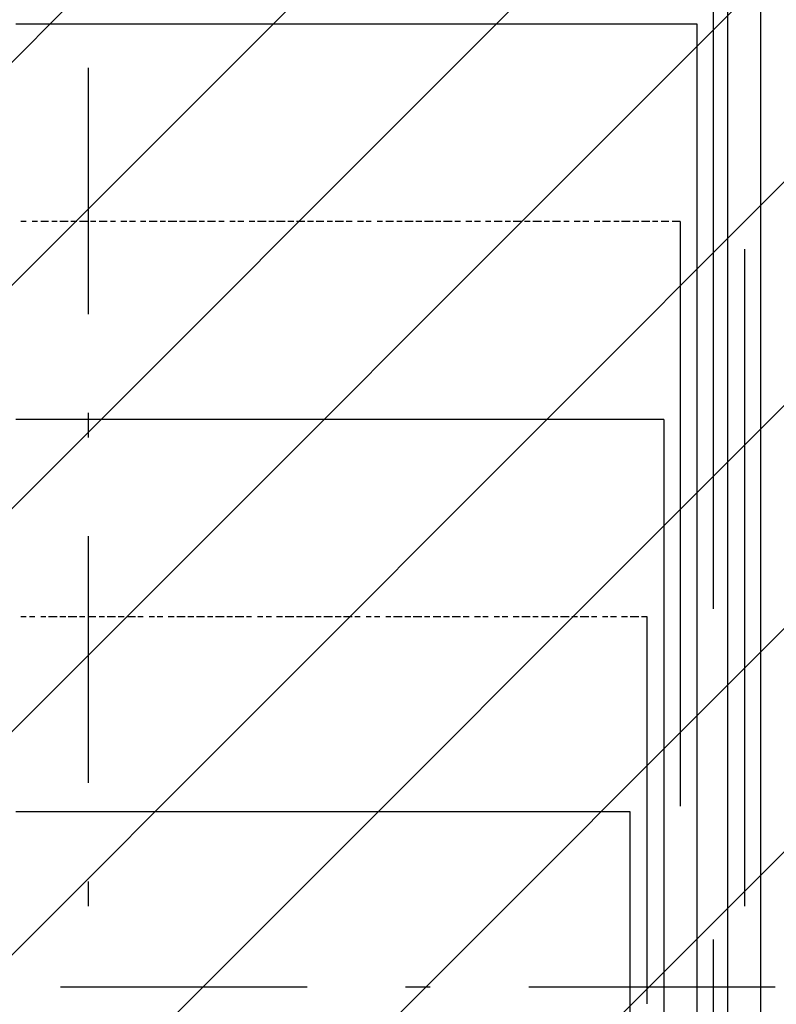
# Model space of a CAD drawing. Extents: x 997 to 109698, y 921 to 94021.
# Tile 84 of 256: x 34589 to 35740, y 4879 to 6377. Entities that reach past the tile are written whole.
import ezdxf

# ---------------------------------------------------------------- set-up
doc = ezdxf.new("R2010")
doc.units = 0
doc.header["$MEASUREMENT"] = 0
doc.layers.add('12', color=7, linetype='CONTINUOUS')
doc.layers.add('28', color=7, linetype='CONTINUOUS')

msp = doc.modelspace()

# ---------------------------------------------------------------- linework, layer by layer
at = {"layer": '12', "color": 1}
for p, q in [((35665.601607, 6971.953237), (35665.601607, 6340.953237)), ((35716.601607, 5641.953237), (35716.601607, 6640.953237)), ((34590.601607, 6369.953237), (34582.601607, 6369.953237)), ((34598.601607, 6369.953237), (34590.601607, 6369.953237)), ((34611.601607, 6369.953237), (34598.601607, 6369.953237)), ((34620.601607, 6369.953237), (34611.601607, 6369.953237)), ((34632.601607, 6369.953237), (34620.601607, 6369.953237)), ((34641.601607, 6369.953237), (34632.601607, 6369.953237)), ((34649.601607, 6369.953237), (34641.601607, 6369.953237)), ((34662.601607, 6369.953237), (34649.601607, 6369.953237)), ((34670.601607, 6369.953237), (34662.601607, 6369.953237)), ((34679.601607, 6369.953237), (34670.601607, 6369.953237)), ((34692.601607, 6369.953237), (34679.601607, 6369.953237)), ((34700.601607, 6369.953237), (34692.601607, 6369.953237)), ((34709.601607, 6369.953237), (34700.601607, 6369.953237)), ((34721.601607, 6369.953237), (34709.601607, 6369.953237)), ((34730.601607, 6369.953237), (34721.601607, 6369.953237)), ((34742.601607, 6369.953237), (34730.601607, 6369.953237)), ((34751.601607, 6369.953237), (34742.601607, 6369.953237)), ((34759.601607, 6369.953237), (34751.601607, 6369.953237)), ((34772.601607, 6369.953237), (34759.601607, 6369.953237)), ((34780.601607, 6369.953237), (34772.601607, 6369.953237)), ((34789.601607, 6369.953237), (34780.601607, 6369.953237)), ((34802.601607, 6369.953237), (34789.601607, 6369.953237)), ((34810.601607, 6369.953237), (34802.601607, 6369.953237)), ((34819.601607, 6369.953237), (34810.601607, 6369.953237)), ((34831.601607, 6369.953237), (34819.601607, 6369.953237)), ((34840.601607, 6369.953237), (34831.601607, 6369.953237)), ((34853.601607, 6369.953237), (34840.601607, 6369.953237)), ((34861.601607, 6369.953237), (34853.601607, 6369.953237)), ((34869.601607, 6369.953237), (34861.601607, 6369.953237)), ((34882.601607, 6369.953237), (34869.601607, 6369.953237)), ((34891.601607, 6369.953237), (34882.601607, 6369.953237)), ((34899.601607, 6369.953237), (34891.601607, 6369.953237)), ((34912.601607, 6369.953237), (34899.601607, 6369.953237)), ((34920.601607, 6369.953237), (34912.601607, 6369.953237)), ((34929.601607, 6369.953237), (34920.601607, 6369.953237)), ((34941.601607, 6369.953237), (34929.601607, 6369.953237)), ((34950.601607, 6369.953237), (34941.601607, 6369.953237)), ((34963.601607, 6369.953237), (34950.601607, 6369.953237)), ((34971.601607, 6369.953237), (34963.601607, 6369.953237)), ((34979.601607, 6369.953237), (34971.601607, 6369.953237)), ((34992.601607, 6369.953237), (34979.601607, 6369.953237)), ((35001.601607, 6369.953237), (34992.601607, 6369.953237)), ((35009.601607, 6369.953237), (35001.601607, 6369.953237)), ((35022.601607, 6369.953237), (35009.601607, 6369.953237)), ((35030.601607, 6369.953237), (35022.601607, 6369.953237)), ((35039.601607, 6369.953237), (35030.601607, 6369.953237)), ((35051.601607, 6369.953237), (35039.601607, 6369.953237)), ((35060.601607, 6369.953237), (35051.601607, 6369.953237)), ((35068.601607, 6369.953237), (35060.601607, 6369.953237)), ((35081.601607, 6369.953237), (35068.601607, 6369.953237)), ((35090.601607, 6369.953237), (35081.601607, 6369.953237)), ((35102.601607, 6369.953237), (35090.601607, 6369.953237)), ((35111.601607, 6369.953237), (35102.601607, 6369.953237)), ((35119.601607, 6369.953237), (35111.601607, 6369.953237)), ((35132.601607, 6369.953237), (35119.601607, 6369.953237)), ((35140.601607, 6369.953237), (35132.601607, 6369.953237)), ((35149.601607, 6369.953237), (35140.601607, 6369.953237)), ((35162.601607, 6369.953237), (35149.601607, 6369.953237)), ((35170.601607, 6369.953237), (35162.601607, 6369.953237)), ((35178.601607, 6369.953237), (35170.601607, 6369.953237)), ((35191.601607, 6369.953237), (35178.601607, 6369.953237)), ((35200.601607, 6369.953237), (35191.601607, 6369.953237)), ((35212.601607, 6369.953237), (35200.601607, 6369.953237)), ((35221.601607, 6369.953237), (35212.601607, 6369.953237)), ((35229.601607, 6369.953237), (35221.601607, 6369.953237)), ((35242.601607, 6369.953237), (35229.601607, 6369.953237)), ((35250.601607, 6369.953237), (35242.601607, 6369.953237)), ((35259.601607, 6369.953237), (35250.601607, 6369.953237)), ((35272.601607, 6369.953237), (35259.601607, 6369.953237)), ((35280.601607, 6369.953237), (35272.601607, 6369.953237)), ((35289.601607, 6369.953237), (35280.601607, 6369.953237)), ((35301.601607, 6369.953237), (35289.601607, 6369.953237)), ((35310.601607, 6369.953237), (35301.601607, 6369.953237)), ((35322.601607, 6369.953237), (35310.601607, 6369.953237)), ((35331.601607, 6369.953237), (35322.601607, 6369.953237)), ((35339.601607, 6369.953237), (35331.601607, 6369.953237)), ((35352.601607, 6369.953237), (35339.601607, 6369.953237)), ((35360.601607, 6369.953237), (35352.601607, 6369.953237)), ((35369.601607, 6369.953237), (35360.601607, 6369.953237)), ((35382.601607, 6369.953237), (35369.601607, 6369.953237)), ((35390.601607, 6369.953237), (35382.601607, 6369.953237)), ((35399.601607, 6369.953237), (35390.601607, 6369.953237)), ((35411.601607, 6369.953237), (35399.601607, 6369.953237)), ((35420.601607, 6369.953237), (35411.601607, 6369.953237)), ((35432.601607, 6369.953237), (35420.601607, 6369.953237)), ((35441.601607, 6369.953237), (35432.601607, 6369.953237)), ((35449.601607, 6369.953237), (35441.601607, 6369.953237)), ((35462.601607, 6369.953237), (35449.601607, 6369.953237)), ((35471.601607, 6369.953237), (35462.601607, 6369.953237)), ((35479.601607, 6369.953237), (35471.601607, 6369.953237)), ((35492.601607, 6369.953237), (35479.601607, 6369.953237)), ((35500.601607, 6369.953237), (35492.601607, 6369.953237)), ((35509.601607, 6369.953237), (35500.601607, 6369.953237)), ((35521.601607, 6369.953237), (35509.601607, 6369.953237)), ((35530.601607, 6369.953237), (35521.601607, 6369.953237)), ((35543.601607, 6369.953237), (35530.601607, 6369.953237)), ((35551.601607, 6369.953237), (35543.601607, 6369.953237)), ((35559.601607, 6369.953237), (35551.601607, 6369.953237)), ((35572.601607, 6369.953237), (35559.601607, 6369.953237)), ((35581.601607, 6369.953237), (35572.601607, 6369.953237)), ((35589.601607, 6369.953237), (35581.601607, 6369.953237)), ((35602.601607, 6369.953237), (35589.601607, 6369.953237)), ((35610.601607, 6369.953237), (35602.601607, 6369.953237)), ((35619.601607, 6369.953237), (35610.601607, 6369.953237)), ((35619.601607, 5540.953237), (35619.601607, 6369.953237)), ((35665.601607, 6340.953237), (35665.601607, 5341.953237)), ((34590.601607, 5768.953237), (34582.601607, 5768.953237)), ((34598.601607, 5768.953237), (34590.601607, 5768.953237)), ((34611.601607, 5768.953237), (34598.601607, 5768.953237)), ((34620.601607, 5768.953237), (34611.601607, 5768.953237)), ((34632.601607, 5768.953237), (34620.601607, 5768.953237)), ((34641.601607, 5768.953237), (34632.601607, 5768.953237)), ((34649.601607, 5768.953237), (34641.601607, 5768.953237)), ((34662.601607, 5768.953237), (34649.601607, 5768.953237)), ((34670.601607, 5768.953237), (34662.601607, 5768.953237)), ((34679.601607, 5768.953237), (34670.601607, 5768.953237)), ((34692.601607, 5768.953237), (34679.601607, 5768.953237)), ((34700.601607, 5768.953237), (34692.601607, 5768.953237)), ((34709.601607, 5768.953237), (34700.601607, 5768.953237)), ((34721.601607, 5768.953237), (34709.601607, 5768.953237)), ((34730.601607, 5768.953237), (34721.601607, 5768.953237)), ((34742.601607, 5768.953237), (34730.601607, 5768.953237)), ((34751.601607, 5768.953237), (34742.601607, 5768.953237)), ((34759.601607, 5768.953237), (34751.601607, 5768.953237)), ((34772.601607, 5768.953237), (34759.601607, 5768.953237)), ((34780.601607, 5768.953237), (34772.601607, 5768.953237)), ((34789.601607, 5768.953237), (34780.601607, 5768.953237)), ((34802.601607, 5768.953237), (34789.601607, 5768.953237)), ((34810.601607, 5768.953237), (34802.601607, 5768.953237)), ((34819.601607, 5768.953237), (34810.601607, 5768.953237)), ((34831.601607, 5768.953237), (34819.601607, 5768.953237)), ((34840.601607, 5768.953237), (34831.601607, 5768.953237)), ((34853.601607, 5768.953237), (34840.601607, 5768.953237)), ((34861.601607, 5768.953237), (34853.601607, 5768.953237)), ((34869.601607, 5768.953237), (34861.601607, 5768.953237)), ((34882.601607, 5768.953237), (34869.601607, 5768.953237)), ((34891.601607, 5768.953237), (34882.601607, 5768.953237)), ((34899.601607, 5768.953237), (34891.601607, 5768.953237)), ((34912.601607, 5768.953237), (34899.601607, 5768.953237)), ((34920.601607, 5768.953237), (34912.601607, 5768.953237)), ((34929.601607, 5768.953237), (34920.601607, 5768.953237)), ((34941.601607, 5768.953237), (34929.601607, 5768.953237)), ((34950.601607, 5768.953237), (34941.601607, 5768.953237)), ((34963.601607, 5768.953237), (34950.601607, 5768.953237)), ((34971.601607, 5768.953237), (34963.601607, 5768.953237)), ((34979.601607, 5768.953237), (34971.601607, 5768.953237)), ((34992.601607, 5768.953237), (34979.601607, 5768.953237)), ((35001.601607, 5768.953237), (34992.601607, 5768.953237)), ((35009.601607, 5768.953237), (35001.601607, 5768.953237)), ((35022.601607, 5768.953237), (35009.601607, 5768.953237)), ((35030.601607, 5768.953237), (35022.601607, 5768.953237)), ((35039.601607, 5768.953237), (35030.601607, 5768.953237)), ((35051.601607, 5768.953237), (35039.601607, 5768.953237)), ((35060.601607, 5768.953237), (35051.601607, 5768.953237)), ((35068.601607, 5768.953237), (35060.601607, 5768.953237)), ((35081.601607, 5768.953237), (35068.601607, 5768.953237)), ((35090.601607, 5768.953237), (35081.601607, 5768.953237)), ((35102.601607, 5768.953237), (35090.601607, 5768.953237)), ((35111.601607, 5768.953237), (35102.601607, 5768.953237)), ((35119.601607, 5768.953237), (35111.601607, 5768.953237)), ((35132.601607, 5768.953237), (35119.601607, 5768.953237)), ((35140.601607, 5768.953237), (35132.601607, 5768.953237)), ((35149.601607, 5768.953237), (35140.601607, 5768.953237)), ((35162.601607, 5768.953237), (35149.601607, 5768.953237)), ((35170.601607, 5768.953237), (35162.601607, 5768.953237)), ((35178.601607, 5768.953237), (35170.601607, 5768.953237)), ((35191.601607, 5768.953237), (35178.601607, 5768.953237)), ((35200.601607, 5768.953237), (35191.601607, 5768.953237)), ((35212.601607, 5768.953237), (35200.601607, 5768.953237)), ((35221.601607, 5768.953237), (35212.601607, 5768.953237)), ((35229.601607, 5768.953237), (35221.601607, 5768.953237)), ((35242.601607, 5768.953237), (35229.601607, 5768.953237)), ((35250.601607, 5768.953237), (35242.601607, 5768.953237)), ((35259.601607, 5768.953237), (35250.601607, 5768.953237)), ((35272.601607, 5768.953237), (35259.601607, 5768.953237)), ((35280.601607, 5768.953237), (35272.601607, 5768.953237)), ((35289.601607, 5768.953237), (35280.601607, 5768.953237)), ((35301.601607, 5768.953237), (35289.601607, 5768.953237)), ((35310.601607, 5768.953237), (35301.601607, 5768.953237)), ((35322.601607, 5768.953237), (35310.601607, 5768.953237)), ((35331.601607, 5768.953237), (35322.601607, 5768.953237)), ((35339.601607, 5768.953237), (35331.601607, 5768.953237)), ((35352.601607, 5768.953237), (35339.601607, 5768.953237)), ((35360.601607, 5768.953237), (35352.601607, 5768.953237)), ((35369.601607, 5768.953237), (35360.601607, 5768.953237)), ((35382.601607, 5768.953237), (35369.601607, 5768.953237)), ((35390.601607, 5768.953237), (35382.601607, 5768.953237)), ((35399.601607, 5768.953237), (35390.601607, 5768.953237)), ((35411.601607, 5768.953237), (35399.601607, 5768.953237)), ((35420.601607, 5768.953237), (35411.601607, 5768.953237)), ((35432.601607, 5768.953237), (35420.601607, 5768.953237)), ((35441.601607, 5768.953237), (35432.601607, 5768.953237)), ((35449.601607, 5768.953237), (35441.601607, 5768.953237)), ((35462.601607, 5768.953237), (35449.601607, 5768.953237)), ((35471.601607, 5768.953237), (35462.601607, 5768.953237)), ((35479.601607, 5768.953237), (35471.601607, 5768.953237)), ((35492.601607, 5768.953237), (35479.601607, 5768.953237)), ((35500.601607, 5768.953237), (35492.601607, 5768.953237)), ((35509.601607, 5768.953237), (35500.601607, 5768.953237)), ((35521.601607, 5768.953237), (35509.601607, 5768.953237)), ((35530.601607, 5768.953237), (35521.601607, 5768.953237)), ((35543.601607, 5768.953237), (35530.601607, 5768.953237)), ((35551.601607, 5768.953237), (35543.601607, 5768.953237)), ((35559.601607, 5768.953237), (35551.601607, 5768.953237)), ((35568.601607, 5768.953237), (35559.601607, 5768.953237)), ((35568.601607, 5768.953237), (35568.601607, 5239.953237)), ((35716.601607, 4642.953237), (35716.601607, 5641.953237)), ((35619.601607, 4541.953237), (35619.601607, 5540.953237)), ((35665.601607, 5341.953237), (35665.601607, 4342.953237)), ((35568.601607, 5239.953237), (35568.601607, 4240.953237)), ((34590.601607, 5171.953237), (34582.601607, 5171.953237)), ((34598.601607, 5171.953237), (34590.601607, 5171.953237)), ((34611.601607, 5171.953237), (34598.601607, 5171.953237)), ((34620.601607, 5171.953237), (34611.601607, 5171.953237)), ((34632.601607, 5171.953237), (34620.601607, 5171.953237)), ((34641.601607, 5171.953237), (34632.601607, 5171.953237)), ((34649.601607, 5171.953237), (34641.601607, 5171.953237)), ((34662.601607, 5171.953237), (34649.601607, 5171.953237)), ((34670.601607, 5171.953237), (34662.601607, 5171.953237)), ((34679.601607, 5171.953237), (34670.601607, 5171.953237)), ((34692.601607, 5171.953237), (34679.601607, 5171.953237)), ((34700.601607, 5171.953237), (34692.601607, 5171.953237)), ((34709.601607, 5171.953237), (34700.601607, 5171.953237)), ((34721.601607, 5171.953237), (34709.601607, 5171.953237)), ((34730.601607, 5171.953237), (34721.601607, 5171.953237)), ((34742.601607, 5171.953237), (34730.601607, 5171.953237)), ((34751.601607, 5171.953237), (34742.601607, 5171.953237)), ((34759.601607, 5171.953237), (34751.601607, 5171.953237)), ((34772.601607, 5171.953237), (34759.601607, 5171.953237)), ((34780.601607, 5171.953237), (34772.601607, 5171.953237)), ((34789.601607, 5171.953237), (34780.601607, 5171.953237)), ((34802.601607, 5171.953237), (34789.601607, 5171.953237)), ((34810.601607, 5171.953237), (34802.601607, 5171.953237)), ((34819.601607, 5171.953237), (34810.601607, 5171.953237)), ((34831.601607, 5171.953237), (34819.601607, 5171.953237)), ((34840.601607, 5171.953237), (34831.601607, 5171.953237)), ((34853.601607, 5171.953237), (34840.601607, 5171.953237)), ((34861.601607, 5171.953237), (34853.601607, 5171.953237)), ((34869.601607, 5171.953237), (34861.601607, 5171.953237)), ((34882.601607, 5171.953237), (34869.601607, 5171.953237)), ((34891.601607, 5171.953237), (34882.601607, 5171.953237)), ((34899.601607, 5171.953237), (34891.601607, 5171.953237)), ((34912.601607, 5171.953237), (34899.601607, 5171.953237)), ((34920.601607, 5171.953237), (34912.601607, 5171.953237)), ((34929.601607, 5171.953237), (34920.601607, 5171.953237)), ((34941.601607, 5171.953237), (34929.601607, 5171.953237)), ((34950.601607, 5171.953237), (34941.601607, 5171.953237)), ((34963.601607, 5171.953237), (34950.601607, 5171.953237)), ((34971.601607, 5171.953237), (34963.601607, 5171.953237)), ((34979.601607, 5171.953237), (34971.601607, 5171.953237)), ((34992.601607, 5171.953237), (34979.601607, 5171.953237)), ((35001.601607, 5171.953237), (34992.601607, 5171.953237)), ((35009.601607, 5171.953237), (35001.601607, 5171.953237)), ((35022.601607, 5171.953237), (35009.601607, 5171.953237)), ((35030.601607, 5171.953237), (35022.601607, 5171.953237)), ((35039.601607, 5171.953237), (35030.601607, 5171.953237)), ((35051.601607, 5171.953237), (35039.601607, 5171.953237)), ((35060.601607, 5171.953237), (35051.601607, 5171.953237)), ((35068.601607, 5171.953237), (35060.601607, 5171.953237)), ((35081.601607, 5171.953237), (35068.601607, 5171.953237)), ((35090.601607, 5171.953237), (35081.601607, 5171.953237)), ((35102.601607, 5171.953237), (35090.601607, 5171.953237)), ((35111.601607, 5171.953237), (35102.601607, 5171.953237)), ((35119.601607, 5171.953237), (35111.601607, 5171.953237)), ((35132.601607, 5171.953237), (35119.601607, 5171.953237)), ((35140.601607, 5171.953237), (35132.601607, 5171.953237)), ((35149.601607, 5171.953237), (35140.601607, 5171.953237)), ((35162.601607, 5171.953237), (35149.601607, 5171.953237)), ((35170.601607, 5171.953237), (35162.601607, 5171.953237)), ((35178.601607, 5171.953237), (35170.601607, 5171.953237)), ((35191.601607, 5171.953237), (35178.601607, 5171.953237)), ((35200.601607, 5171.953237), (35191.601607, 5171.953237)), ((35212.601607, 5171.953237), (35200.601607, 5171.953237)), ((35221.601607, 5171.953237), (35212.601607, 5171.953237)), ((35229.601607, 5171.953237), (35221.601607, 5171.953237)), ((35242.601607, 5171.953237), (35229.601607, 5171.953237)), ((35250.601607, 5171.953237), (35242.601607, 5171.953237)), ((35259.601607, 5171.953237), (35250.601607, 5171.953237)), ((35272.601607, 5171.953237), (35259.601607, 5171.953237)), ((35280.601607, 5171.953237), (35272.601607, 5171.953237)), ((35289.601607, 5171.953237), (35280.601607, 5171.953237)), ((35301.601607, 5171.953237), (35289.601607, 5171.953237)), ((35310.601607, 5171.953237), (35301.601607, 5171.953237)), ((35322.601607, 5171.953237), (35310.601607, 5171.953237)), ((35331.601607, 5171.953237), (35322.601607, 5171.953237)), ((35339.601607, 5171.953237), (35331.601607, 5171.953237)), ((35352.601607, 5171.953237), (35339.601607, 5171.953237)), ((35360.601607, 5171.953237), (35352.601607, 5171.953237)), ((35369.601607, 5171.953237), (35360.601607, 5171.953237)), ((35382.601607, 5171.953237), (35369.601607, 5171.953237)), ((35390.601607, 5171.953237), (35382.601607, 5171.953237)), ((35399.601607, 5171.953237), (35390.601607, 5171.953237)), ((35411.601607, 5171.953237), (35399.601607, 5171.953237)), ((35420.601607, 5171.953237), (35411.601607, 5171.953237)), ((35432.601607, 5171.953237), (35420.601607, 5171.953237)), ((35441.601607, 5171.953237), (35432.601607, 5171.953237)), ((35449.601607, 5171.953237), (35441.601607, 5171.953237)), ((35462.601607, 5171.953237), (35449.601607, 5171.953237)), ((35471.601607, 5171.953237), (35462.601607, 5171.953237)), ((35479.601607, 5171.953237), (35471.601607, 5171.953237)), ((35492.601607, 5171.953237), (35479.601607, 5171.953237)), ((35500.601607, 5171.953237), (35492.601607, 5171.953237)), ((35509.601607, 5171.953237), (35500.601607, 5171.953237)), ((35517.601607, 5171.953237), (35509.601607, 5171.953237)), ((35517.601607, 4439.953237), (35517.601607, 5171.953237))]:
    msp.add_line(p, q, dxfattribs=at)
at = {"layer": '12', "color": 5}
for p, q in [((35644.601607, 5480.953237), (35644.601607, 6670.953237)), ((34598.601607, 6069.953237), (34590.601607, 6069.953237)), ((34615.601607, 6069.953237), (34607.601607, 6069.953237)), ((34632.601607, 6069.953237), (34620.601607, 6069.953237)), ((34645.601607, 6069.953237), (34637.601607, 6069.953237)), ((34662.601607, 6069.953237), (34649.601607, 6069.953237)), ((34675.601607, 6069.953237), (34666.601607, 6069.953237)), ((34692.601607, 6069.953237), (34679.601607, 6069.953237)), ((34704.601607, 6069.953237), (34696.601607, 6069.953237)), ((34721.601607, 6069.953237), (34709.601607, 6069.953237)), ((34734.601607, 6069.953237), (34726.601607, 6069.953237)), ((34751.601607, 6069.953237), (34742.601607, 6069.953237)), ((34764.601607, 6069.953237), (34755.601607, 6069.953237)), ((34780.601607, 6069.953237), (34772.601607, 6069.953237)), ((34797.601607, 6069.953237), (34785.601607, 6069.953237)), ((34810.601607, 6069.953237), (34802.601607, 6069.953237)), ((34827.601607, 6069.953237), (34814.601607, 6069.953237)), ((34840.601607, 6069.953237), (34831.601607, 6069.953237)), ((34857.601607, 6069.953237), (34844.601607, 6069.953237)), ((34869.601607, 6069.953237), (34861.601607, 6069.953237)), ((34886.601607, 6069.953237), (34874.601607, 6069.953237)), ((34899.601607, 6069.953237), (34891.601607, 6069.953237)), ((34916.601607, 6069.953237), (34908.601607, 6069.953237)), ((34929.601607, 6069.953237), (34920.601607, 6069.953237)), ((34946.601607, 6069.953237), (34937.601607, 6069.953237)), ((34963.601607, 6069.953237), (34950.601607, 6069.953237)), ((34975.601607, 6069.953237), (34967.601607, 6069.953237)), ((34992.601607, 6069.953237), (34979.601607, 6069.953237)), ((35005.601607, 6069.953237), (34996.601607, 6069.953237)), ((35022.601607, 6069.953237), (35009.601607, 6069.953237)), ((35035.601607, 6069.953237), (35026.601607, 6069.953237)), ((35051.601607, 6069.953237), (35039.601607, 6069.953237)), ((35064.601607, 6069.953237), (35056.601607, 6069.953237)), ((35081.601607, 6069.953237), (35068.601607, 6069.953237)), ((35094.601607, 6069.953237), (35085.601607, 6069.953237)), ((35111.601607, 6069.953237), (35102.601607, 6069.953237)), ((35123.601607, 6069.953237), (35115.601607, 6069.953237)), ((35140.601607, 6069.953237), (35132.601607, 6069.953237)), ((35157.601607, 6069.953237), (35145.601607, 6069.953237)), ((35170.601607, 6069.953237), (35162.601607, 6069.953237)), ((35187.601607, 6069.953237), (35174.601607, 6069.953237)), ((35200.601607, 6069.953237), (35191.601607, 6069.953237)), ((35217.601607, 6069.953237), (35204.601607, 6069.953237)), ((35229.601607, 6069.953237), (35221.601607, 6069.953237)), ((35246.601607, 6069.953237), (35233.601607, 6069.953237)), ((35259.601607, 6069.953237), (35250.601607, 6069.953237)), ((35276.601607, 6069.953237), (35267.601607, 6069.953237)), ((35289.601607, 6069.953237), (35280.601607, 6069.953237)), ((35305.601607, 6069.953237), (35297.601607, 6069.953237)), ((35322.601607, 6069.953237), (35310.601607, 6069.953237)), ((35335.601607, 6069.953237), (35327.601607, 6069.953237)), ((35352.601607, 6069.953237), (35339.601607, 6069.953237)), ((35365.601607, 6069.953237), (35356.601607, 6069.953237)), ((35382.601607, 6069.953237), (35369.601607, 6069.953237)), ((35394.601607, 6069.953237), (35386.601607, 6069.953237)), ((35411.601607, 6069.953237), (35399.601607, 6069.953237)), ((35424.601607, 6069.953237), (35416.601607, 6069.953237)), ((35441.601607, 6069.953237), (35432.601607, 6069.953237)), ((35454.601607, 6069.953237), (35445.601607, 6069.953237)), ((35471.601607, 6069.953237), (35462.601607, 6069.953237)), ((35487.601607, 6069.953237), (35475.601607, 6069.953237)), ((35500.601607, 6069.953237), (35492.601607, 6069.953237)), ((35517.601607, 6069.953237), (35504.601607, 6069.953237)), ((35530.601607, 6069.953237), (35521.601607, 6069.953237)), ((35547.601607, 6069.953237), (35534.601607, 6069.953237)), ((35559.601607, 6069.953237), (35551.601607, 6069.953237)), ((35576.601607, 6069.953237), (35564.601607, 6069.953237)), ((35593.601607, 6069.953237), (35581.601607, 6069.953237)), ((35593.601607, 6069.953237), (35593.601607, 5180.953237)), ((35691.601607, 6027.953237), (35691.601607, 5028.953237)), ((34598.601607, 5468.953237), (34590.601607, 5468.953237)), ((34611.601607, 5468.953237), (34603.601607, 5468.953237)), ((34628.601607, 5468.953237), (34620.601607, 5468.953237)), ((34645.601607, 5468.953237), (34632.601607, 5468.953237)), ((34658.601607, 5468.953237), (34649.601607, 5468.953237)), ((34675.601607, 5468.953237), (34662.601607, 5468.953237)), ((34687.601607, 5468.953237), (34679.601607, 5468.953237)), ((34704.601607, 5468.953237), (34692.601607, 5468.953237)), ((34717.601607, 5468.953237), (34709.601607, 5468.953237)), ((34734.601607, 5468.953237), (34721.601607, 5468.953237)), ((34747.601607, 5468.953237), (34738.601607, 5468.953237)), ((34764.601607, 5468.953237), (34751.601607, 5468.953237)), ((34776.601607, 5468.953237), (34768.601607, 5468.953237)), ((34793.601607, 5468.953237), (34785.601607, 5468.953237)), ((34806.601607, 5468.953237), (34797.601607, 5468.953237)), ((34823.601607, 5468.953237), (34814.601607, 5468.953237)), ((34840.601607, 5468.953237), (34827.601607, 5468.953237)), ((34853.601607, 5468.953237), (34844.601607, 5468.953237)), ((34869.601607, 5468.953237), (34857.601607, 5468.953237)), ((34882.601607, 5468.953237), (34874.601607, 5468.953237)), ((34899.601607, 5468.953237), (34886.601607, 5468.953237)), ((34912.601607, 5468.953237), (34903.601607, 5468.953237)), ((34929.601607, 5468.953237), (34916.601607, 5468.953237)), ((34941.601607, 5468.953237), (34933.601607, 5468.953237)), ((34958.601607, 5468.953237), (34950.601607, 5468.953237)), ((34971.601607, 5468.953237), (34963.601607, 5468.953237)), ((34988.601607, 5468.953237), (34979.601607, 5468.953237)), ((35005.601607, 5468.953237), (34992.601607, 5468.953237)), ((35018.601607, 5468.953237), (35009.601607, 5468.953237)), ((35035.601607, 5468.953237), (35022.601607, 5468.953237)), ((35047.601607, 5468.953237), (35039.601607, 5468.953237)), ((35064.601607, 5468.953237), (35051.601607, 5468.953237)), ((35077.601607, 5468.953237), (35068.601607, 5468.953237)), ((35094.601607, 5468.953237), (35081.601607, 5468.953237)), ((35106.601607, 5468.953237), (35098.601607, 5468.953237)), ((35123.601607, 5468.953237), (35115.601607, 5468.953237)), ((35136.601607, 5468.953237), (35128.601607, 5468.953237)), ((35153.601607, 5468.953237), (35145.601607, 5468.953237)), ((35170.601607, 5468.953237), (35157.601607, 5468.953237)), ((35183.601607, 5468.953237), (35174.601607, 5468.953237)), ((35200.601607, 5468.953237), (35187.601607, 5468.953237)), ((35212.601607, 5468.953237), (35204.601607, 5468.953237)), ((35229.601607, 5468.953237), (35217.601607, 5468.953237)), ((35242.601607, 5468.953237), (35233.601607, 5468.953237)), ((35259.601607, 5468.953237), (35246.601607, 5468.953237)), ((35272.601607, 5468.953237), (35263.601607, 5468.953237)), ((35289.601607, 5468.953237), (35280.601607, 5468.953237)), ((35301.601607, 5468.953237), (35293.601607, 5468.953237)), ((35318.601607, 5468.953237), (35310.601607, 5468.953237)), ((35331.601607, 5468.953237), (35322.601607, 5468.953237)), ((35348.601607, 5468.953237), (35339.601607, 5468.953237)), ((35365.601607, 5468.953237), (35352.601607, 5468.953237)), ((35377.601607, 5468.953237), (35369.601607, 5468.953237)), ((35394.601607, 5468.953237), (35382.601607, 5468.953237)), ((35407.601607, 5468.953237), (35399.601607, 5468.953237)), ((35424.601607, 5468.953237), (35411.601607, 5468.953237)), ((35437.601607, 5468.953237), (35428.601607, 5468.953237)), ((35454.601607, 5468.953237), (35441.601607, 5468.953237)), ((35466.601607, 5468.953237), (35458.601607, 5468.953237)), ((35483.601607, 5468.953237), (35475.601607, 5468.953237)), ((35496.601607, 5468.953237), (35487.601607, 5468.953237)), ((35513.601607, 5468.953237), (35504.601607, 5468.953237)), ((35530.601607, 5468.953237), (35517.601607, 5468.953237)), ((35543.601607, 5468.953237), (35534.601607, 5468.953237)), ((35543.601607, 4879.953237), (35543.601607, 5468.953237)), ((35644.601607, 3787.953237), (35644.601607, 4977.953237))]:
    msp.add_line(p, q, dxfattribs=at)
at = {"layer": '28', "color": 2}
for p, q in [((32085.289891, 3820.953237), (36497.636205, 8233.299552)), ((32424.701146, 3820.953237), (36497.636205, 7893.888297)), ((32764.112401, 3820.953237), (36497.636205, 7554.477042)), ((33103.523656, 3820.953237), (36497.636205, 7215.065787)), ((33442.934911, 3820.953237), (36497.636205, 6875.654532)), ((33782.346166, 3820.953237), (36497.636205, 6536.243277)), ((34121.757421, 3820.953237), (36497.636205, 6196.832022)), ((34461.168675, 3820.953237), (36497.636205, 5857.420767))]:
    msp.add_line(p, q, dxfattribs=at)
at = {"layer": '28', "color": 4}
for p, q in [((34692.601607, 6303.953237), (34692.601607, 5928.953237)), ((34692.601607, 5591.453237), (34692.601607, 5216.453237)), ((34650.851607, 4905.953237), (35025.851607, 4905.953237)), ((35363.351607, 4905.953237), (35738.351607, 4905.953237))]:
    msp.add_line(p, q, dxfattribs=at)
at = {"layer": '28', "color": 4, "linetype": 'Continuous'}
for p, q in [((34692.601607, 5778.953237), (34692.601607, 5741.453237)), ((34692.601607, 5066.453237), (34692.601607, 5028.953237)), ((35175.851607, 4905.953237), (35213.351607, 4905.953237))]:
    msp.add_line(p, q, dxfattribs=at)

doc.saveas('drawing.dxf')
